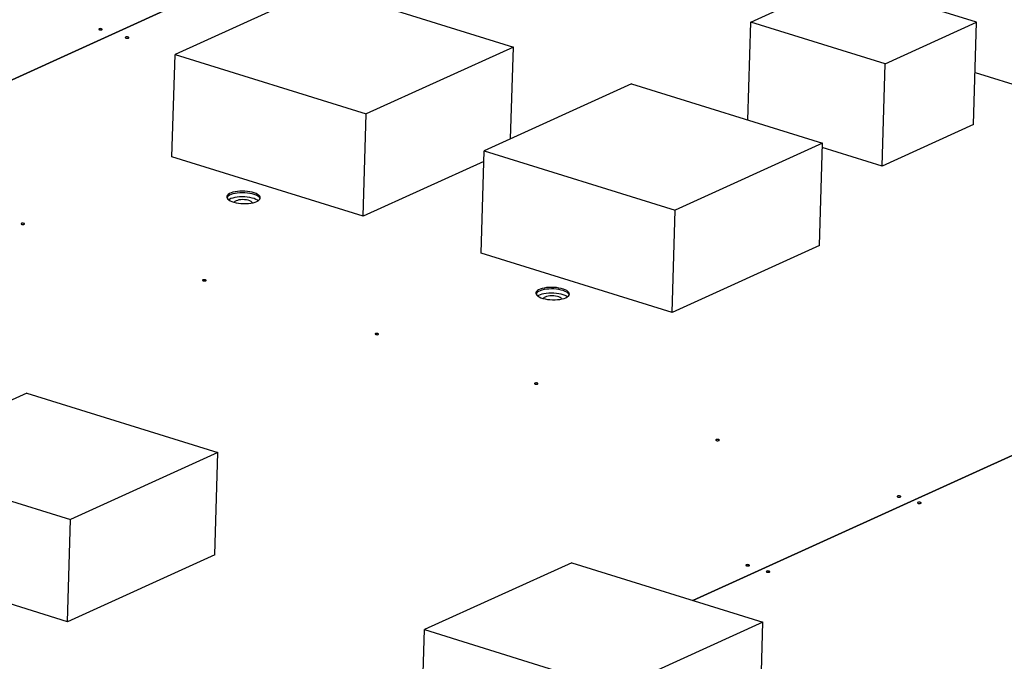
# Model space of a CAD drawing. Header units: millimetres. Extents: x 0 to 841, y 0 to 594.
# Tile 46 of 155: x 451 to 473, y 112 to 127. Entities that reach past the tile are written whole.
import ezdxf

# ---------------------------------------------------------------- set-up
doc = ezdxf.new("R2010")
doc.units = ezdxf.units.MM
doc.layers.add('TRAIT-FORT', color=4, linetype='Continuous', lineweight=25)

msp = doc.modelspace()

# ---------------------------------------------------------------- linework, layer by layer
at = {"layer": 'TRAIT-FORT', "color": 4, "linetype": 'Continuous', "lineweight": 25}
for p, q in [((459.61395, 129.56001), (432.76652, 117.36198)), ((432.76671, 117.36192), (459.61414, 129.55995)), ((457.58415, 127.54396), (454.29088, 126.04767)), ((457.58415, 127.54396), (461.85768, 126.21474)), ((467.16887, 126.77486), (469.21276, 127.7035)), ((472.22038, 126.76802), (469.21276, 127.7035)), ((467.10321, 124.58316), (467.16887, 126.77486)), ((470.1765, 125.83939), (467.16887, 126.77486)), ((470.1765, 125.83939), (472.22038, 126.76802)), ((472.15187, 124.48108), (472.22038, 126.76802)), ((461.85768, 126.21474), (458.56442, 124.71846)), ((461.79633, 124.16662), (461.85768, 126.21474)), ((454.22237, 123.76074), (454.29088, 126.04767)), ((454.29088, 126.04767), (458.56442, 124.71846)), ((470.10799, 123.55245), (470.1765, 125.83939)), ((472.18687, 125.6494), (483.86229, 122.01793)), ((464.49716, 125.39374), (461.20389, 123.89745)), ((464.49716, 125.39374), (468.77067, 124.06453)), ((458.49591, 122.43152), (458.56442, 124.71846)), ((472.15187, 124.48108), (470.10799, 123.55245)), ((468.77067, 124.06453), (465.4774, 122.56824)), ((468.70216, 121.77759), (468.77067, 124.06453)), ((461.13538, 121.61051), (461.20389, 123.89745)), ((461.20389, 123.89745), (465.4774, 122.56824)), ((470.10799, 123.55245), (468.76781, 123.96929)), ((458.49591, 122.43152), (454.22237, 123.76074)), ((461.19673, 123.65863), (458.49591, 122.43152)), ((465.40889, 120.2813), (465.4774, 122.56824)), ((465.40889, 120.2813), (461.13538, 121.61051)), ((468.70216, 121.77759), (465.40889, 120.2813)), ((450.97354, 118.4797), (447.68027, 116.98342)), ((450.97354, 118.4797), (455.24706, 117.15049)), ((474.33853, 117.69085), (465.87418, 113.8451)), ((465.87437, 113.84504), (474.33853, 117.69069)), ((447.68027, 116.98342), (451.95379, 115.6542)), ((455.24706, 117.15049), (451.95379, 115.6542)), ((455.17855, 114.86355), (455.24706, 117.15049)), ((451.88528, 113.36727), (451.95379, 115.6542)), ((455.17855, 114.86355), (451.88528, 113.36727)), ((451.88528, 113.36727), (447.61176, 114.69648)), ((463.16562, 114.68755), (459.87234, 113.19126)), ((463.16562, 114.68755), (467.43914, 113.35834)), ((467.43914, 113.35834), (464.14586, 111.86205)), ((467.37062, 111.0714), (467.43914, 113.35834)), ((459.80383, 110.90433), (459.87234, 113.19126)), ((459.87234, 113.19126), (464.14586, 111.86205))]:
    msp.add_line(p, q, dxfattribs=at)
at = {"layer": 'TRAIT-FORT', "color": 4, "linetype": 'Continuous', "lineweight": 25, "flags": 128}
for points in [[(452.65542, 126.60145), (452.66235, 126.60644), (452.6634, 126.61217), (452.65841, 126.61777), (452.64815, 126.62239), (452.63417, 126.62531), (452.61861, 126.6261), (452.60382, 126.62464), (452.59207, 126.62115), (452.58514, 126.61615), (452.58409, 126.61042), (452.58908, 126.60482), (452.59934, 126.60021), (452.61332, 126.59728), (452.62888, 126.59649), (452.64367, 126.59795), (452.65542, 126.60145)], [(453.24925, 126.41674), (453.25618, 126.42173), (453.25724, 126.42747), (453.25225, 126.43307), (453.24199, 126.43768), (453.22801, 126.44061), (453.21245, 126.4414), (453.19766, 126.43994), (453.18591, 126.43644), (453.17898, 126.43145), (453.17793, 126.42572), (453.18291, 126.42012), (453.19318, 126.4155), (453.20715, 126.41258), (453.22272, 126.41179), (453.2375, 126.41325), (453.24925, 126.41674)], [(456.12023, 122.76137), (456.15168, 122.77833), (456.17543, 122.79705), (456.19093, 122.81709), (456.19781, 122.838), (456.19591, 122.85927), (456.18528, 122.88042), (456.16617, 122.90094), (456.13902, 122.92035), (456.10447, 122.9382), (456.06333, 122.95407), (456.01656, 122.96759), (455.96526, 122.97844), (455.91064, 122.98637), (455.85397, 122.99119), (455.79658, 122.99278), (455.73982, 122.99112), (455.68501, 122.98623), (455.63345, 122.97825), (455.58634, 122.96734), (455.54478, 122.95377), (455.50975, 122.93785), (455.48206, 122.91996), (455.46238, 122.90052), (455.45116, 122.87998), (455.44866, 122.85883), (455.45494, 122.83756), (455.46986, 122.81666), (455.49306, 122.79664), (455.524, 122.77795), (455.56195, 122.76104), (455.60604, 122.7463), (455.65521, 122.73408), (455.70833, 122.72467), (455.76414, 122.71828), (455.82133, 122.71506), (455.87858, 122.71509), (455.93453, 122.71838), (455.98787, 122.72483), (456.03735, 122.73431), (456.08182, 122.74659), (456.12023, 122.76137)], [(456.19465, 122.82517), (456.18424, 122.84559), (456.16512, 122.86611), (456.13797, 122.88552), (456.10342, 122.90338), (456.06228, 122.91925), (456.01552, 122.93277), (455.96422, 122.94362), (455.9096, 122.95154), (455.85293, 122.95636), (455.79554, 122.95796), (455.73878, 122.95629), (455.68397, 122.95141), (455.63241, 122.94342), (455.58529, 122.93251), (455.54373, 122.91894), (455.5087, 122.90302), (455.48102, 122.88513), (455.46134, 122.86569), (455.45092, 122.84745)], [(456.15409, 122.77991), (456.13519, 122.79265), (456.10064, 122.8105), (456.0595, 122.82638), (456.01273, 122.83989), (455.96144, 122.85074), (455.90682, 122.85867), (455.85015, 122.86349), (455.79276, 122.86509), (455.73599, 122.86342), (455.68119, 122.85854), (455.62962, 122.85055), (455.58251, 122.83964), (455.54095, 122.82607), (455.50592, 122.81015), (455.4887, 122.79984)], [(456.15409, 122.77991), (456.13519, 122.79265), (456.10064, 122.8105), (456.0595, 122.82638), (456.01273, 122.83989), (455.96144, 122.85074), (455.90682, 122.85867), (455.85015, 122.86349), (455.79276, 122.86509), (455.73599, 122.86342), (455.68119, 122.85854), (455.62962, 122.85055), (455.58251, 122.83964), (455.54095, 122.82607), (455.50592, 122.81015), (455.4887, 122.79984)], [(456.02643, 122.72933), (456.02434, 122.73462), (456.01206, 122.75039), (455.99136, 122.76511), (455.96315, 122.77811), (455.92867, 122.78883), (455.88941, 122.79682), (455.84709, 122.8017), (455.80357, 122.80328), (455.76075, 122.80149), (455.72049, 122.79639), (455.68456, 122.78823), (455.65452, 122.77734), (455.63169, 122.76421), (455.61708, 122.74941), (455.61311, 122.74171)], [(450.91894, 122.25214), (450.92587, 122.25714), (450.92692, 122.26287), (450.92194, 122.26847), (450.91168, 122.27308), (450.8977, 122.27601), (450.88213, 122.2768), (450.86735, 122.27534), (450.8556, 122.27184), (450.84867, 122.26685), (450.84762, 122.26112), (450.8526, 122.25552), (450.86286, 122.2509), (450.87684, 122.24798), (450.89241, 122.24719), (450.90719, 122.24865), (450.91894, 122.25214)], [(454.97683, 120.99), (454.98376, 120.99499), (454.98481, 121.00073), (454.97983, 121.00632), (454.96956, 121.01094), (454.95559, 121.01386), (454.94002, 121.01466), (454.92524, 121.01319), (454.91349, 121.0097), (454.90656, 121.00471), (454.9055, 120.99897), (454.91049, 120.99337), (454.92075, 120.98876), (454.93473, 120.98583), (454.95029, 120.98504), (454.96508, 120.9865), (454.97683, 120.99)], [(463.03325, 120.61118), (463.0647, 120.62813), (463.08845, 120.64685), (463.10395, 120.6669), (463.11083, 120.68781), (463.10894, 120.70908), (463.09831, 120.73023), (463.07919, 120.75075), (463.05204, 120.77016), (463.01749, 120.78801), (462.97635, 120.80388), (462.92959, 120.8174), (462.87829, 120.82825), (462.82367, 120.83618), (462.767, 120.84099), (462.70961, 120.84259), (462.65285, 120.84093), (462.59804, 120.83604), (462.54648, 120.82805), (462.49936, 120.81714), (462.4578, 120.80357), (462.42277, 120.78766), (462.39509, 120.76977), (462.37541, 120.75033), (462.36418, 120.72979), (462.36168, 120.70864), (462.36797, 120.68737), (462.38288, 120.66647), (462.40608, 120.64645), (462.43702, 120.62776), (462.47498, 120.61085), (462.51906, 120.59611), (462.56824, 120.58389), (462.62135, 120.57448), (462.67716, 120.56809), (462.73436, 120.56487), (462.7916, 120.5649), (462.84755, 120.56819), (462.90089, 120.57464), (462.95038, 120.58412), (462.99485, 120.5964), (463.03325, 120.61118)], [(463.10767, 120.67498), (463.09726, 120.6954), (463.07815, 120.71592), (463.051, 120.73533), (463.01645, 120.75318), (462.97531, 120.76905), (462.92854, 120.78257), (462.87725, 120.79342), (462.82262, 120.80135), (462.76595, 120.80617), (462.70856, 120.80776), (462.6518, 120.8061), (462.597, 120.80122), (462.54543, 120.79323), (462.49832, 120.78232), (462.45676, 120.76875), (462.42173, 120.75283), (462.39405, 120.73494), (462.37436, 120.7155), (462.36395, 120.69726)], [(463.06711, 120.62972), (463.04822, 120.64246), (463.01367, 120.66031), (462.97253, 120.67618), (462.92576, 120.6897), (462.87447, 120.70055), (462.81984, 120.70848), (462.76317, 120.7133), (462.70578, 120.71489), (462.64902, 120.71323), (462.59421, 120.70835), (462.54265, 120.70036), (462.49554, 120.68945), (462.45398, 120.67588), (462.41895, 120.65996), (462.40173, 120.64965)], [(463.06711, 120.62972), (463.04822, 120.64246), (463.01367, 120.66031), (462.97253, 120.67618), (462.92576, 120.6897), (462.87447, 120.70055), (462.81984, 120.70848), (462.76317, 120.7133), (462.70578, 120.71489), (462.64902, 120.71323), (462.59421, 120.70835), (462.54265, 120.70036), (462.49554, 120.68945), (462.45398, 120.67588), (462.41895, 120.65996), (462.40173, 120.64965)], [(462.93982, 120.57784), (462.93736, 120.58443), (462.92508, 120.6002), (462.90439, 120.61491), (462.87618, 120.62792), (462.84169, 120.63864), (462.80244, 120.64662), (462.76012, 120.65151), (462.7166, 120.65309), (462.67377, 120.6513), (462.63351, 120.6462), (462.59758, 120.63803), (462.56755, 120.62715), (462.54472, 120.61402), (462.5301, 120.59922), (462.52569, 120.59025)], [(458.83677, 119.78942), (458.8437, 119.79442), (458.84475, 119.80015), (458.83977, 119.80575), (458.8295, 119.81036), (458.81553, 119.81329), (458.79996, 119.81408), (458.78518, 119.81262), (458.77343, 119.80912), (458.7665, 119.80413), (458.76544, 119.7984), (458.77043, 119.7928), (458.78069, 119.78818), (458.79467, 119.78526), (458.81023, 119.78447), (458.82502, 119.78593), (458.83677, 119.78942)], [(462.39979, 118.6812), (462.40672, 118.68619), (462.40777, 118.69193), (462.40279, 118.69752), (462.39253, 118.70214), (462.37855, 118.70506), (462.36298, 118.70586), (462.3482, 118.70439), (462.33645, 118.7009), (462.32952, 118.69591), (462.32847, 118.69017), (462.33345, 118.68457), (462.34371, 118.67996), (462.35769, 118.67703), (462.37326, 118.67624), (462.38804, 118.6777), (462.39979, 118.6812)], [(466.45768, 117.41905), (466.46461, 117.42405), (466.46566, 117.42978), (466.46068, 117.43538), (466.45041, 117.43999), (466.43644, 117.44292), (466.42087, 117.44371), (466.40609, 117.44225), (466.39434, 117.43876), (466.38741, 117.43376), (466.38635, 117.42803), (466.39134, 117.42243), (466.4016, 117.41782), (466.41558, 117.41489), (466.43114, 117.4141), (466.44593, 117.41556), (466.45768, 117.41905)], [(470.51557, 116.15691), (470.52249, 116.1619), (470.52355, 116.16764), (470.51856, 116.17324), (470.5083, 116.17785), (470.49432, 116.18078), (470.47876, 116.18157), (470.46397, 116.18011), (470.45222, 116.17661), (470.44529, 116.17162), (470.44424, 116.16589), (470.44922, 116.16029), (470.45949, 116.15567), (470.47346, 116.15275), (470.48903, 116.15195), (470.50381, 116.15342), (470.51557, 116.15691)], [(470.97084, 116.0153), (470.97777, 116.0203), (470.97882, 116.02603), (470.97384, 116.03163), (470.96358, 116.03624), (470.9496, 116.03917), (470.93403, 116.03996), (470.91925, 116.0385), (470.9075, 116.03501), (470.90057, 116.03001), (470.89952, 116.02428), (470.9045, 116.01868), (470.91476, 116.01407), (470.92874, 116.01114), (470.94431, 116.01035), (470.95909, 116.01181), (470.97084, 116.0153)], [(467.13128, 114.61927), (467.13821, 114.62427), (467.13926, 114.63), (467.13428, 114.6356), (467.12402, 114.64021), (467.11004, 114.64314), (467.09447, 114.64393), (467.07969, 114.64247), (467.06794, 114.63898), (467.06101, 114.63398), (467.05996, 114.62825), (467.06494, 114.62265), (467.0752, 114.61804), (467.08918, 114.61511), (467.10475, 114.61432), (467.11953, 114.61578), (467.13128, 114.61927)], [(467.58656, 114.47767), (467.59349, 114.48266), (467.59454, 114.48839), (467.58955, 114.49399), (467.57929, 114.49861), (467.56531, 114.50153), (467.54975, 114.50232), (467.53496, 114.50086), (467.52321, 114.49737), (467.51628, 114.49238), (467.51523, 114.48664), (467.52022, 114.48104), (467.53048, 114.47643), (467.54446, 114.4735), (467.56002, 114.47271), (467.57481, 114.47417), (467.58656, 114.47767)]]:
    msp.add_lwpolyline(points, dxfattribs=at)

doc.saveas('drawing.dxf')
